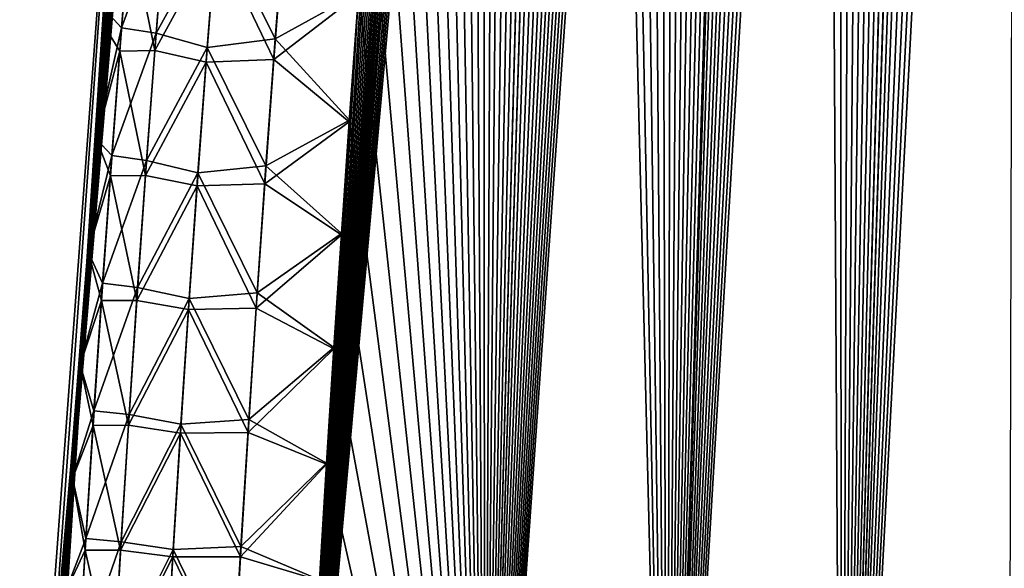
# Model space of a CAD drawing. Header units: metres. Extents: x -109 to 109, y -108 to 40.
# Tile 134 of 230: x 51.55 to 55.34, y -98.71 to -96.6. Entities that reach past the tile are written whole.
import ezdxf

# ---------------------------------------------------------------- set-up
doc = ezdxf.new("R2010")
doc.units = ezdxf.units.M
doc.layers.add('solid_K_24_42_17_000C74_XXXX', color=7, linetype='CONTINUOUS')

msp = doc.modelspace()

# ---------------------------------------------------------------- linework, layer by layer
at = {"layer": 'solid_K_24_42_17_000C74_XXXX'}
for points in [[(54.715092, -101.679092, -5.07917), (55.917759, -77.234352, -5.038472), (56.026699, -76.817772, -5.114843)], [(55.355724, -101.955215, -5.632307), (54.715092, -101.679092, -5.07917), (56.026699, -76.817772, -5.114843)], [(54.715092, -101.679092, -5.07917), (55.807293, -77.665878, -4.962634), (55.917759, -77.234352, -5.038472)], [(54.715092, -101.679092, -5.07917), (55.695423, -78.114014, -4.887526), (55.807293, -77.665878, -4.962634)], [(54.715092, -101.679092, -5.07917), (55.582245, -78.579956, -4.813282), (55.695423, -78.114014, -4.887526)], [(54.715092, -101.679092, -5.07917), (55.49641, -78.94017, -4.758061), (55.582245, -78.579956, -4.813282)], [(54.715092, -101.679092, -5.07917), (55.409832, -79.310181, -4.703318), (55.49641, -78.94017, -4.758061)], [(54.715092, -101.679092, -5.07917), (55.32259, -79.690811, -4.649159), (55.409832, -79.310181, -4.703318)], [(54.715111, -101.6791, 5.079187), (55.413334, -79.295021, 4.705511), (55.326031, -79.675621, 4.651275)], [(54.715111, -101.6791, 5.079187), (55.355759, -101.955231, 5.632339), (55.413334, -79.295021, 4.705511)], [(54.043629, -101.361778, -4.551515), (55.234772, -80.082893, -4.595689), (55.32259, -79.690811, -4.649159)], [(54.715092, -101.679092, -5.07917), (54.043629, -101.361778, -4.551515), (55.32259, -79.690811, -4.649159)], [(54.715111, -101.6791, 5.079187), (55.326031, -79.675621, 4.651275), (55.238148, -80.06768, 4.597727)], [(54.715111, -101.6791, 5.079187), (55.238148, -80.06768, 4.597727), (55.149605, -80.470497, 4.544766)], [(54.043629, -101.361778, -4.551515), (55.146294, -80.48571, -4.542806), (55.234772, -80.082893, -4.595689)], [(54.043629, -101.361778, -4.551515), (55.05714, -80.899033, -4.490489), (55.146294, -80.48571, -4.542806)], [(54.715111, -101.6791, 5.079187), (55.149605, -80.470497, 4.544766), (55.060379, -80.883827, 4.49237)], [(54.043629, -101.361778, -4.551515), (54.967438, -81.323853, -4.43888), (55.05714, -80.899033, -4.490489)], [(54.715111, -101.6791, 5.079187), (55.060379, -80.883827, 4.49237), (54.9706, -81.30867, 4.440681)], [(54.715111, -101.6791, 5.079187), (54.9706, -81.30867, 4.440681), (54.880409, -81.746017, 4.389838)], [(54.043629, -101.361778, -4.551515), (54.877327, -81.761154, -4.388118), (54.967438, -81.323853, -4.43888)], [(54.043629, -101.361778, -4.551515), (54.805012, -82.120514, -4.348187), (54.877327, -81.761154, -4.388118)], [(54.715111, -101.6791, 5.079187), (54.880409, -81.746017, 4.389838), (54.789883, -82.196457, 4.339916)], [(54.043629, -101.361778, -4.551515), (54.732349, -82.48735, -4.308706), (54.805012, -82.120514, -4.348187)], [(54.715111, -101.6791, 5.079187), (54.789883, -82.196457, 4.339916), (54.698811, -82.6586, 4.290698)], [(54.043629, -101.361778, -4.551515), (54.659374, -82.861832, -4.269708), (54.732349, -82.48735, -4.308706)], [(54.715111, -101.6791, 5.079187), (54.698811, -82.6586, 4.290698), (54.60733, -83.133179, 4.242309)], [(54.043629, -101.361778, -4.551515), (54.586197, -83.244568, -4.231288), (54.659374, -82.861832, -4.269708)], [(54.043648, -101.361786, 4.551528), (54.60733, -83.133179, 4.242309), (54.515644, -83.621384, 4.194935)], [(54.043648, -101.361786, 4.551528), (54.715111, -101.6791, 5.079187), (54.60733, -83.133179, 4.242309)], [(53.3414, -101.00164, -4.050946), (54.512913, -83.636154, -4.193542), (54.586197, -83.244568, -4.231288)], [(54.043629, -101.361778, -4.551515), (53.3414, -101.00164, -4.050946), (54.586197, -83.244568, -4.231288)], [(54.043648, -101.361786, 4.551528), (54.515644, -83.621384, 4.194935), (54.442287, -84.02253, 4.157888)], [(53.3414, -101.00164, -4.050946), (54.439632, -84.037186, -4.15656), (54.512913, -83.636154, -4.193542)], [(53.3414, -101.00164, -4.050946), (54.366371, -84.447746, -4.12035), (54.439632, -84.037186, -4.15656)], [(54.043648, -101.361786, 4.551528), (54.442287, -84.02253, 4.157888), (54.368946, -84.433235, 4.121612)], [(53.3414, -101.00164, -4.050946), (54.292915, -84.866638, -4.084704), (54.366371, -84.447746, -4.12035)], [(54.043648, -101.361786, 4.551528), (54.368946, -84.433235, 4.121612), (54.295406, -84.85228, 4.0859)], [(53.3414, -101.00164, -4.050946), (54.219379, -85.294441, -4.049723), (54.292915, -84.866638, -4.084704)], [(54.043648, -101.361786, 4.551528), (54.295406, -84.85228, 4.0859), (54.221786, -85.280258, 4.050853)], [(53.3414, -101.00164, -4.050946), (54.14592, -85.731918, -4.015533), (54.219379, -85.294441, -4.049723)], [(54.043648, -101.361786, 4.551528), (54.221786, -85.280258, 4.050853), (54.148235, -85.717926, 4.016597)], [(53.3414, -101.00164, -4.050946), (54.072681, -86.179832, -3.982258), (54.14592, -85.731918, -4.015533)], [(54.043648, -101.361786, 4.551528), (54.148235, -85.717926, 4.016597), (54.074905, -86.166046, 3.983256)], [(54.043648, -101.361786, 4.551528), (54.074905, -86.166046, 3.983256), (54.001957, -86.625366, 3.950953)], [(53.3414, -101.00164, -4.050946), (53.999825, -86.638924, -3.950018), (54.072681, -86.179832, -3.982258)], [(54.043648, -101.361786, 4.551528), (54.001957, -86.625366, 3.950953), (53.929253, -87.095398, 3.919563)], [(53.3414, -101.00164, -4.050946), (53.927212, -87.108719, -3.918691), (53.999825, -86.638924, -3.950018)], [(53.3414, -101.00164, -4.050946), (53.854645, -87.588249, -3.888093), (53.927212, -87.108719, -3.918691)], [(54.043648, -101.361786, 4.551528), (53.929253, -87.095398, 3.919563), (53.856594, -87.575165, 3.888902)], [(53.3414, -101.00164, -4.050946), (53.782356, -88.078346, -3.858402), (53.854645, -87.588249, -3.888093)], [(54.043648, -101.361786, 4.551528), (53.856594, -87.575165, 3.888902), (53.78421, -88.065521, 3.85915)], [(54.043648, -101.361786, 4.551528), (53.78421, -88.065521, 3.85915), (53.724274, -88.482857, 3.835177)], [(53.3414, -101.00164, -4.050946), (53.7225, -88.495445, -3.834479), (53.782356, -88.078346, -3.858402)], [(53.3414, -101.00164, -4.050946), (53.663139, -88.920967, -3.811408), (53.7225, -88.495445, -3.834479)], [(53.341412, -101.001648, 4.050953), (53.724274, -88.482857, 3.835177), (53.664833, -88.908646, 3.812056)], [(53.341412, -101.001648, 4.050953), (54.043648, -101.361786, 4.551528), (53.724274, -88.482857, 3.835177)], [(52.608517, -100.596848, -3.579222), (53.60442, -89.355392, -3.789288), (53.663139, -88.920967, -3.811408)], [(53.3414, -101.00164, -4.050946), (52.608517, -100.596848, -3.579222), (53.663139, -88.920967, -3.811408)], [(53.341412, -101.001648, 4.050953), (53.664833, -88.908646, 3.812056), (53.60603, -89.343376, 3.789886)], [(53.341412, -101.001648, 4.050953), (53.60603, -89.343376, 3.789886), (53.547863, -89.787018, 3.768655)], [(52.608517, -100.596848, -3.579222), (53.546345, -89.798683, -3.768105), (53.60442, -89.355392, -3.789288)], [(52.608517, -100.596848, -3.579222), (53.488541, -90.249344, -3.747556), (53.546345, -89.798683, -3.768105)], [(53.341412, -101.001648, 4.050953), (53.547863, -89.787018, 3.768655), (53.489967, -90.238083, 3.748056)], [(52.608517, -100.596848, -3.579222), (53.431145, -90.707947, -3.727741), (53.488541, -90.249344, -3.747556)], [(53.341412, -101.001648, 4.050953), (53.489967, -90.238083, 3.748056), (53.432476, -90.697136, 3.728191)], [(52.608517, -100.596848, -3.579222), (53.382416, -91.107941, -3.711446), (53.431145, -90.707947, -3.727741)], [(53.341412, -101.001648, 4.050953), (53.432476, -90.697136, 3.728191), (53.383663, -91.097542, 3.711854)], [(52.608517, -100.596848, -3.579222), (53.334248, -91.514839, -3.695879), (53.382416, -91.107941, -3.711446)], [(53.341412, -101.001648, 4.050953), (53.383663, -91.097542, 3.711854), (53.335411, -91.504852, 3.696247)], [(53.341412, -101.001648, 4.050953), (53.335411, -91.504852, 3.696247), (53.287842, -91.91954, 3.681456)], [(52.608517, -100.596848, -3.579222), (53.286758, -91.929123, -3.681126), (53.334248, -91.514839, -3.695879)], [(52.608517, -100.596848, -3.579222), (53.24007, -92.351288, -3.667271), (53.286758, -91.929123, -3.681126)], [(53.341412, -101.001648, 4.050953), (53.287842, -91.91954, 3.681456), (53.241077, -92.342094, 3.667565)], [(53.341412, -101.001648, 4.050953), (53.241077, -92.342094, 3.667565), (53.19524, -92.772987, 3.654659)], [(52.608517, -100.596848, -3.579222), (53.194305, -92.781815, -3.654399), (53.24007, -92.351288, -3.667271)], [(52.608517, -100.596848, -3.579222), (53.149094, -93.221184, -3.642282), (53.194305, -92.781815, -3.654399)], [(53.341412, -101.001648, 4.050953), (53.19524, -92.772987, 3.654659), (53.14996, -93.212677, 3.642511)], [(53.341412, -101.001648, 4.050953), (53.14996, -93.212677, 3.642511), (53.105011, -93.660858, 3.630966)], [(52.608517, -100.596848, -3.579222), (53.104206, -93.669098, -3.630767), (53.149094, -93.221184, -3.642282)], [(52.156384, -93.646843, -2.094966), (51.57196, -100.564568, -1.010881), (51.551472, -100.564568)], [(52.06636, -93.64727), (52.156384, -93.646843, -2.094966), (51.551472, -100.564568)], [(51.57196, -100.564568, 1.010892), (52.06636, -93.64727), (51.551472, -100.564568)], [(52.156384, -93.646843, -2.094966), (52.112785, -94.067528, -2.082359), (51.57196, -100.564568, -1.010881)], [(51.57196, -100.564568, 1.010892), (51.677361, -99.681427, 2.01459), (52.06636, -93.64727)], [(51.677361, -99.681427, 2.01459), (51.701725, -99.241531, 2.013311), (52.06636, -93.64727)], [(51.701725, -99.241531, 2.013311), (51.727673, -98.802757, 2.01314), (52.06636, -93.64727)], [(51.727673, -98.802757, 2.01314), (51.755192, -98.365105, 2.014074), (52.06636, -93.64727)], [(51.755192, -98.365105, 2.014074), (51.784271, -97.928589, 2.016108), (52.06636, -93.64727)], [(51.784271, -97.928589, 2.016108), (51.814899, -97.493202, 2.019239), (52.06636, -93.64727)], [(51.814899, -97.493202, 2.019239), (51.847065, -97.058952, 2.023463), (52.06636, -93.64727)], [(51.847065, -97.058952, 2.023463), (51.885406, -96.567726, 2.029567), (52.06636, -93.64727)], [(52.608517, -100.596848, -3.579222), (53.059895, -94.124931, -3.619979), (53.104206, -93.669098, -3.630767)], [(53.341412, -101.001648, 4.050953), (53.105011, -93.660858, 3.630966), (53.060642, -94.116943, 3.62015)], [(52.112785, -94.067528, -2.082359), (52.070492, -94.490685, -2.070802), (51.57196, -100.564568, -1.010881)], [(52.608517, -100.596848, -3.579222), (53.016411, -94.588081, -3.610042), (53.059895, -94.124931, -3.619979)], [(53.341412, -101.001648, 4.050953), (53.060642, -94.116943, 3.62015), (53.017105, -94.580338, 3.610188)], [(52.070492, -94.490685, -2.070802), (52.02956, -94.915909, -2.060293), (51.57196, -100.564568, -1.010881)], [(53.341412, -101.001648, 4.050953), (53.017105, -94.580338, 3.610188), (52.974648, -95.050446, 3.6012)], [(52.608517, -100.596848, -3.579222), (52.974007, -95.057915, -3.601078), (53.016411, -94.588081, -3.610042)], [(52.02956, -94.915909, -2.060293), (51.990047, -95.342796, -2.050832), (51.57196, -100.564568, -1.010881)], [(52.608517, -100.596848, -3.579222), (52.932938, -95.533813, -3.593209), (52.974007, -95.057915, -3.601078)], [(53.341412, -101.001648, 4.050953), (52.974648, -95.050446, 3.6012), (52.933525, -95.526672, 3.59331)], [(51.990047, -95.342796, -2.050832), (51.952003, -95.770927, -2.042418), (51.57196, -100.564568, -1.010881)], [(53.341412, -101.001648, 4.050953), (52.933525, -95.526672, 3.59331), (52.893986, -96.008423, 3.586635)], [(52.608517, -100.596848, -3.579222), (52.893456, -96.01516, -3.586555), (52.932938, -95.533813, -3.593209)], [(51.952003, -95.770927, -2.042418), (51.91547, -96.19989, -2.035051), (51.57196, -100.564568, -1.010881)], [(52.608517, -100.596848, -3.579222), (52.855812, -96.501343, -3.581233), (52.893456, -96.01516, -3.586555)], [(53.341412, -101.001648, 4.050953), (52.893986, -96.008423, 3.586635), (52.856285, -96.495102, 3.581296)], [(51.943295, -96.631264, 2.387617), (51.982655, -96.140182, 2.391452), (51.885406, -96.567726, 2.029567)], [(52.115337, -96.163155, 2.749129), (51.982655, -96.140182, 2.391452), (51.943295, -96.631264, 2.387617)], [(52.076694, -96.652061, 2.745149), (52.115337, -96.163155, 2.749129), (51.943295, -96.631264, 2.387617)], [(52.310863, -96.223618, 3.074486), (52.115337, -96.163155, 2.749129), (52.076694, -96.652061, 2.745149)], [(51.91547, -96.19989, -2.035051), (51.880486, -96.629288, -2.02873), (51.57196, -100.564568, -1.010881)], [(51.974667, -96.240791, -2.391456), (51.880486, -96.629288, -2.02873), (51.91547, -96.19989, -2.035051)], [(52.535004, -96.673729, 3.352301), (52.572784, -96.185516, 3.356972), (52.310863, -96.223618, 3.074486)], [(52.535004, -96.673729, 3.352301), (52.856285, -96.495102, 3.581296), (52.572784, -96.185516, 3.356972)], [(51.974667, -96.240791, -2.391456), (51.936584, -96.720726, -2.387934), (51.880486, -96.629288, -2.02873)], [(52.072037, -96.71846, -2.745581), (51.936584, -96.720726, -2.387934), (51.974667, -96.240791, -2.391456)], [(52.109734, -96.237831, -2.749324), (52.072037, -96.71846, -2.745581), (51.974667, -96.240791, -2.391456)], [(52.109734, -96.237831, -2.749324), (52.306454, -96.286674, -3.074683), (52.072037, -96.71846, -2.745581)], [(52.273312, -96.706551, 3.070363), (52.310863, -96.223618, 3.074486), (52.076694, -96.652061, 2.745149)], [(52.535004, -96.673729, 3.352301), (52.310863, -96.223618, 3.074486), (52.273312, -96.706551, 3.070363)], [(52.072037, -96.71846, -2.745581), (52.306454, -96.286674, -3.074683), (52.269684, -96.762627, -3.070763)], [(52.529858, -96.752426, -3.35234), (52.269684, -96.762627, -3.070763), (52.306454, -96.286674, -3.074683)], [(52.566551, -96.27401, -3.356719), (52.529858, -96.752426, -3.35234), (52.306454, -96.286674, -3.074683)], [(52.566551, -96.27401, -3.356719), (52.855812, -96.501343, -3.581233), (52.529858, -96.752426, -3.35234)], [(52.529858, -96.752426, -3.35234), (52.855812, -96.501343, -3.581233), (52.819874, -96.992706, -3.577163)], [(52.535004, -96.673729, 3.352301), (52.82029, -96.987038, 3.577212), (52.856285, -96.495102, 3.581296)], [(52.608517, -100.596848, -3.579222), (52.819874, -96.992706, -3.577163), (52.855812, -96.501343, -3.581233)], [(53.341412, -101.001648, 4.050953), (52.856285, -96.495102, 3.581296), (52.82029, -96.987038, 3.577212)], [(51.943295, -96.631264, 2.387617), (51.885406, -96.567726, 2.029567), (51.847065, -97.058952, 2.023463)], [(51.880486, -96.629288, -2.02873), (51.847057, -97.059074, -2.023461), (51.57196, -100.564568, -1.010881)], [(51.936584, -96.720726, -2.387934), (51.847057, -97.059074, -2.023461), (51.880486, -96.629288, -2.02873)], [(51.90593, -97.122498, 2.384837), (51.943295, -96.631264, 2.387617), (51.847065, -97.058952, 2.023463)], [(52.076694, -96.652061, 2.745149), (51.943295, -96.631264, 2.387617), (51.90593, -97.122498, 2.384837)], [(52.039997, -97.141113, 2.742231), (52.076694, -96.652061, 2.745149), (51.90593, -97.122498, 2.384837)], [(52.273312, -96.706551, 3.070363), (52.076694, -96.652061, 2.745149), (52.039997, -97.141113, 2.742231)], [(52.4991, -97.162109, 3.34875), (52.535004, -96.673729, 3.352301), (52.273312, -96.706551, 3.070363)], [(52.4991, -97.162109, 3.34875), (52.82029, -96.987038, 3.577212), (52.535004, -96.673729, 3.352301)], [(51.936584, -96.720726, -2.387934), (51.90041, -97.200798, -2.385418), (51.847057, -97.059074, -2.023461)], [(52.036213, -97.199242, -2.742862), (51.90041, -97.200798, -2.385418), (51.936584, -96.720726, -2.387934)], [(52.072037, -96.71846, -2.745581), (52.036213, -97.199242, -2.742862), (51.936584, -96.720726, -2.387934)], [(52.072037, -96.71846, -2.745581), (52.269684, -96.762627, -3.070763), (52.036213, -97.199242, -2.742862)], [(52.237621, -97.189636, 3.067302), (52.273312, -96.706551, 3.070363), (52.039997, -97.141113, 2.742231)], [(52.4991, -97.162109, 3.34875), (52.273312, -96.706551, 3.070363), (52.237621, -97.189636, 3.067302)], [(52.036213, -97.199242, -2.742862), (52.269684, -96.762627, -3.070763), (52.234722, -97.238724, -3.067872)], [(52.494961, -97.230995, -3.349035), (52.234722, -97.238724, -3.067872), (52.269684, -96.762627, -3.070763)], [(52.529858, -96.752426, -3.35234), (52.494961, -97.230995, -3.349035), (52.269684, -96.762627, -3.070763)], [(52.529858, -96.752426, -3.35234), (52.819874, -96.992706, -3.577163), (52.494961, -97.230995, -3.349035)], [(52.494961, -97.230995, -3.349035), (52.819874, -96.992706, -3.577163), (52.7896, -97.427467, -3.574507)], [(52.4991, -97.162109, 3.34875), (52.789967, -97.422356, 3.574544), (52.82029, -96.987038, 3.577212)], [(52.608517, -100.596848, -3.579222), (52.7896, -97.427467, -3.574507), (52.819874, -96.992706, -3.577163)], [(53.341412, -101.001648, 4.050953), (52.82029, -96.987038, 3.577212), (52.789967, -97.422356, 3.574544)], [(51.847057, -97.059074, -2.023461), (51.814884, -97.493362, -2.019233), (51.57196, -100.564568, -1.010881)], [(51.90041, -97.200798, -2.385418), (51.814884, -97.493362, -2.019233), (51.847057, -97.059074, -2.023461)], [(51.90593, -97.122498, 2.384837), (51.847065, -97.058952, 2.023463), (51.814899, -97.493202, 2.019239)], [(51.87056, -97.613869, 2.383101), (51.90593, -97.122498, 2.384837), (51.814899, -97.493202, 2.019239)], [(52.039997, -97.141113, 2.742231), (51.90593, -97.122498, 2.384837), (51.87056, -97.613869, 2.383101)], [(52.005238, -97.630318, 2.740366), (52.039997, -97.141113, 2.742231), (51.87056, -97.613869, 2.383101)], [(52.237621, -97.189636, 3.067302), (52.039997, -97.141113, 2.742231), (52.005238, -97.630318, 2.740366)], [(52.203793, -97.672859, 3.065292), (52.237621, -97.189636, 3.067302), (52.005238, -97.630318, 2.740366)], [(52.465065, -97.650642, 3.346308), (52.237621, -97.189636, 3.067302), (52.203793, -97.672859, 3.065292)], [(52.465065, -97.650642, 3.346308), (52.4991, -97.162109, 3.34875), (52.237621, -97.189636, 3.067302)], [(52.465065, -97.650642, 3.346308), (52.789967, -97.422356, 3.574544), (52.4991, -97.162109, 3.34875)], [(51.90041, -97.200798, -2.385418), (51.866142, -97.681007, -2.383896), (51.814884, -97.493362, -2.019233)], [(52.002262, -97.680153, -2.741158), (51.866142, -97.681007, -2.383896), (51.90041, -97.200798, -2.385418)], [(52.036213, -97.199242, -2.742862), (52.002262, -97.680153, -2.741158), (51.90041, -97.200798, -2.385418)], [(52.036213, -97.199242, -2.742862), (52.234722, -97.238724, -3.067872), (52.002262, -97.680153, -2.741158)], [(52.494961, -97.230995, -3.349035), (52.461864, -97.709709, -3.346793), (52.234722, -97.238724, -3.067872)], [(52.494961, -97.230995, -3.349035), (52.7896, -97.427467, -3.574507), (52.461864, -97.709709, -3.346793)], [(52.002262, -97.680153, -2.741158), (52.234722, -97.238724, -3.067872), (52.201569, -97.714951, -3.066001)], [(52.461864, -97.709709, -3.346793), (52.201569, -97.714951, -3.066001), (52.234722, -97.238724, -3.067872)], [(52.465065, -97.650642, 3.346308), (52.760738, -97.862221, 3.572717), (52.789967, -97.422356, 3.574544)], [(53.341412, -101.001648, 4.050953), (52.789967, -97.422356, 3.574544), (52.760738, -97.862221, 3.572717)], [(52.461864, -97.709709, -3.346793), (52.7896, -97.427467, -3.574507), (52.760426, -97.866737, -3.57269)], [(52.608517, -100.596848, -3.579222), (52.760426, -97.866737, -3.57269), (52.7896, -97.427467, -3.574507)], [(51.814884, -97.493362, -2.019233), (51.784256, -97.92878, -2.016097), (51.57196, -100.564568, -1.010881)], [(51.866142, -97.681007, -2.383896), (51.784256, -97.92878, -2.016097), (51.814884, -97.493362, -2.019233)], [(51.87056, -97.613869, 2.383101), (51.814899, -97.493202, 2.019239), (51.784271, -97.928589, 2.016108)], [(51.837181, -98.105377, 2.382401), (51.87056, -97.613869, 2.383101), (51.784271, -97.928589, 2.016108)], [(52.005238, -97.630318, 2.740366), (51.87056, -97.613869, 2.383101), (51.837181, -98.105377, 2.382401)], [(51.97242, -98.119652, 2.739544), (52.005238, -97.630318, 2.740366), (51.837181, -98.105377, 2.382401)], [(52.203793, -97.672859, 3.065292), (52.005238, -97.630318, 2.740366), (51.97242, -98.119652, 2.739544)], [(52.432903, -98.139313, 3.344968), (52.465065, -97.650642, 3.346308), (52.203793, -97.672859, 3.065292)], [(52.432903, -98.139313, 3.344968), (52.760738, -97.862221, 3.572717), (52.465065, -97.650642, 3.346308)], [(51.866142, -97.681007, -2.383896), (51.833778, -98.161339, -2.383362), (51.784256, -97.92878, -2.016097)], [(51.970188, -98.161194, -2.740463), (51.833778, -98.161339, -2.383362), (51.866142, -97.681007, -2.383896)], [(52.002262, -97.680153, -2.741158), (51.970188, -98.161194, -2.740463), (51.866142, -97.681007, -2.383896)], [(52.002262, -97.680153, -2.741158), (52.201569, -97.714951, -3.066001), (51.970188, -98.161194, -2.740463)], [(52.171822, -98.156227, 3.064326), (52.203793, -97.672859, 3.065292), (51.97242, -98.119652, 2.739544)], [(52.432903, -98.139313, 3.344968), (52.203793, -97.672859, 3.065292), (52.171822, -98.156227, 3.064326)], [(51.970188, -98.161194, -2.740463), (52.201569, -97.714951, -3.066001), (52.170219, -98.191315, -3.065143)], [(52.430569, -98.18856, -3.345606), (52.170219, -98.191315, -3.065143), (52.201569, -97.714951, -3.066001)], [(52.461864, -97.709709, -3.346793), (52.430569, -98.18856, -3.345606), (52.201569, -97.714951, -3.066001)], [(52.461864, -97.709709, -3.346793), (52.760426, -97.866737, -3.57269), (52.430569, -98.18856, -3.345606)], [(52.430569, -98.18856, -3.345606), (52.760426, -97.866737, -3.57269), (52.732346, -98.310501, -3.571708)], [(52.432903, -98.139313, 3.344968), (52.732609, -98.306633, 3.571727), (52.760738, -97.862221, 3.572717)], [(52.608517, -100.596848, -3.579222), (52.732346, -98.310501, -3.571708), (52.760426, -97.866737, -3.57269)], [(53.341412, -101.001648, 4.050953), (52.760738, -97.862221, 3.572717), (52.732609, -98.306633, 3.571727)], [(51.784256, -97.92878, -2.016097), (51.755177, -98.365311, -2.014058), (51.57196, -100.564568, -1.010881)], [(51.833778, -98.161339, -2.383362), (51.755177, -98.365311, -2.014058), (51.784256, -97.92878, -2.016097)], [(51.837181, -98.105377, 2.382401), (51.784271, -97.928589, 2.016108), (51.755192, -98.365105, 2.014074)], [(51.805798, -98.597008, 2.382725), (51.837181, -98.105377, 2.382401), (51.755192, -98.365105, 2.014074)], [(51.97242, -98.119652, 2.739544), (51.837181, -98.105377, 2.382401), (51.805798, -98.597008, 2.382725)], [(51.941536, -98.609108, 2.739756), (51.97242, -98.119652, 2.739544), (51.805798, -98.597008, 2.382725)], [(52.171822, -98.156227, 3.064326), (51.97242, -98.119652, 2.739544), (51.941536, -98.609108, 2.739756)], [(52.402615, -98.62812, 3.344718), (52.432903, -98.139313, 3.344968), (52.171822, -98.156227, 3.064326)], [(52.402615, -98.62812, 3.344718), (52.732609, -98.306633, 3.571727), (52.432903, -98.139313, 3.344968)], [(51.833778, -98.161339, -2.383362), (51.803314, -98.641785, -2.383805), (51.755177, -98.365311, -2.014058)], [(51.939983, -98.642357, -2.740765), (51.803314, -98.641785, -2.383805), (51.833778, -98.161339, -2.383362)], [(51.970188, -98.161194, -2.740463), (51.939983, -98.642357, -2.740765), (51.833778, -98.161339, -2.383362)], [(51.970188, -98.161194, -2.740463), (52.170219, -98.191315, -3.065143), (51.939983, -98.642357, -2.740765)], [(52.141708, -98.639709, 3.064394), (52.171822, -98.156227, 3.064326), (51.941536, -98.609108, 2.739756)], [(52.402615, -98.62812, 3.344718), (52.171822, -98.156227, 3.064326), (52.141708, -98.639709, 3.064394)], [(51.939983, -98.642357, -2.740765), (52.170219, -98.191315, -3.065143), (52.140675, -98.667801, -3.065287)], [(52.401066, -98.667534, -3.345467), (52.140675, -98.667801, -3.065287), (52.170219, -98.191315, -3.065143)], [(52.430569, -98.18856, -3.345606), (52.401066, -98.667534, -3.345467), (52.170219, -98.191315, -3.065143)], [(52.430569, -98.18856, -3.345606), (52.732346, -98.310501, -3.571708), (52.401066, -98.667534, -3.345467)], [(52.401066, -98.667534, -3.345467), (52.732346, -98.310501, -3.571708), (52.705372, -98.758766, -3.571559)], [(52.402615, -98.62812, 3.344718), (52.705582, -98.755585, 3.571571), (52.732609, -98.306633, 3.571727)], [(52.608517, -100.596848, -3.579222), (52.705372, -98.758766, -3.571559), (52.732346, -98.310501, -3.571708)], [(53.341412, -101.001648, 4.050953), (52.732609, -98.306633, 3.571727), (52.705582, -98.755585, 3.571571)], [(51.755177, -98.365311, -2.014058), (51.727657, -98.802956, -2.01312), (51.57196, -100.564568, -1.010881)], [(51.803314, -98.641785, -2.383805), (51.727657, -98.802956, -2.01312), (51.755177, -98.365311, -2.014058)], [(51.805798, -98.597008, 2.382725), (51.755192, -98.365105, 2.014074), (51.727673, -98.802757, 2.01314)], [(51.776405, -99.088753, 2.384063), (51.805798, -98.597008, 2.382725), (51.727673, -98.802757, 2.01314)], [(51.941536, -98.609108, 2.739756), (51.805798, -98.597008, 2.382725), (51.776405, -99.088753, 2.384063)], [(51.91259, -99.098686, 2.740993), (51.941536, -98.609108, 2.739756), (51.776405, -99.088753, 2.384063)], [(52.141708, -98.639709, 3.064394), (51.941536, -98.609108, 2.739756), (51.91259, -99.098686, 2.740993)], [(52.374195, -99.11705, 3.34555), (52.402615, -98.62812, 3.344718), (52.141708, -98.639709, 3.064394)], [(52.374195, -99.11705, 3.34555), (52.705582, -98.755585, 3.571571), (52.402615, -98.62812, 3.344718)], [(51.803314, -98.641785, -2.383805), (51.774754, -99.122345, -2.385217), (51.727657, -98.802956, -2.01312)], [(51.911652, -99.123634, -2.742056), (51.774754, -99.122345, -2.385217), (51.803314, -98.641785, -2.383805)], [(51.939983, -98.642357, -2.740765), (51.911652, -99.123634, -2.742056), (51.803314, -98.641785, -2.383805)], [(51.939983, -98.642357, -2.740765), (52.140675, -98.667801, -3.065287), (51.911652, -99.123634, -2.742056)], [(51.911652, -99.123634, -2.742056), (52.140675, -98.667801, -3.065287), (52.112934, -99.144394, -3.066427)], [(52.113453, -99.123322, 3.065486), (52.141708, -98.639709, 3.064394), (51.91259, -99.098686, 2.740993)], [(52.37336, -99.146629, -3.346365), (52.112934, -99.144394, -3.066427), (52.140675, -98.667801, -3.065287)], [(52.374195, -99.11705, 3.34555), (52.141708, -98.639709, 3.064394), (52.113453, -99.123322, 3.065486)], [(52.401066, -98.667534, -3.345467), (52.37336, -99.146629, -3.346365), (52.140675, -98.667801, -3.065287)], [(52.401066, -98.667534, -3.345467), (52.705372, -98.758766, -3.571559), (52.37336, -99.146629, -3.346365)]]:
    msp.add_3dface(points, dxfattribs=at)

doc.saveas('drawing.dxf')
